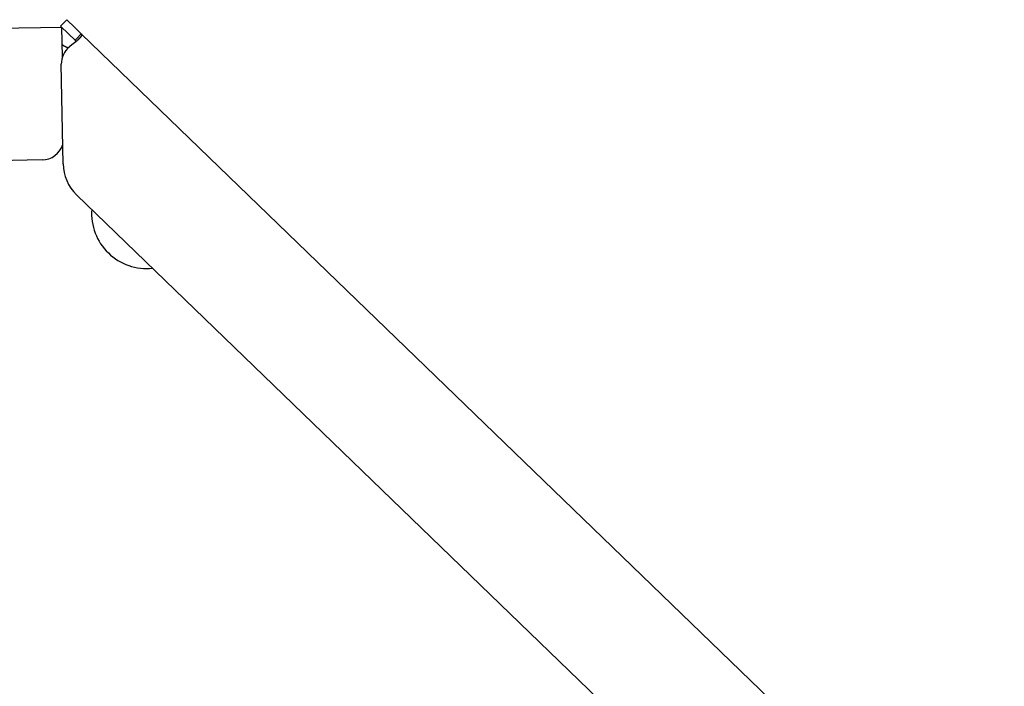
# Model space of a CAD drawing. Extents: x 1073 to 6773, y 5741 to 12416.
# Tile 47 of 55: x 6006 to 6229, y 8222 to 8374. Entities that reach past the tile are written whole.
import ezdxf

# ---------------------------------------------------------------- set-up
doc = ezdxf.new("R2010")
doc.units = 0
doc.layers.get('0').update_dxf_attribs({"linetype": 'CONTINUOUS'})

msp = doc.modelspace()

# ---------------------------------------------------------------- linework, layer by layer
for p, q in [((4651.05, 8348.01), (6015.84, 8371.83)), ((6016.97, 8373.53), (6015.58, 8372.09)), ((6017.37, 8370.35), (6015.58, 8372.09)), ((6015.96, 8365.02), (6015.84, 8371.83)), ((6016.97, 8373.53), (6018.76, 8371.79)), ((6018.76, 8371.79), (6020.26, 8370.34)), ((6018.87, 8368.91), (6017.37, 8370.35)), ((6018.87, 8368.91), (6019.25, 8369.29)), ((6019.25, 8369.29), (6020.26, 8370.34)), ((6020.26, 8370.34), (6229.47, 8168.31)), ((6016.12, 8340.88), (6015.73, 8363.43)), ((6011.36, 8341.75), (4656.57, 8318.1)), ((6193.05, 8165.95), (6019.17, 8333.86))]:
    msp.add_line(p, q)
for points in [[(6020.26, 8370.34, 0), (6020.26, 8370.34, 0), (6020.27, 8370.34, 0), (6020.27, 8370.34, 0), (6020.27, 8370.33, 0), (6020.27, 8370.33, 0), (6020.28, 8370.33, 0), (6020.28, 8370.33, 0), (6020.28, 8370.32, 0), (6020.28, 8370.32, 0), (6020.29, 8370.32, 0), (6020.29, 8370.31, 0), (6020.29, 8370.31, 0), (6020.29, 8370.31, 0), (6020.29, 8370.31, 0), (6020.3, 8370.3, 0), (6020.3, 8370.3, 0), (6020.3, 8370.3, 0), (6020.3, 8370.29, 0), (6020.3, 8370.29, 0), (6020.31, 8370.29, 0), (6020.31, 8370.29, 0), (6020.31, 8370.28, 0), (6020.31, 8370.28, 0), (6020.31, 8370.28, 0), (6020.31, 8370.27, 0), (6020.32, 8370.27, 0), (6020.32, 8370.27, 0), (6020.32, 8370.26, 0), (6020.32, 8370.26, 0), (6020.32, 8370.26, 0), (6020.32, 8370.26, 0), (6020.32, 8370.25, 0), (6020.33, 8370.25, 0), (6020.33, 8370.25, 0), (6020.33, 8370.24, 0), (6020.33, 8370.24, 0), (6020.33, 8370.24, 0), (6020.33, 8370.23, 0), (6020.33, 8370.23, 0), (6020.33, 8370.23, 0), (6020.33, 8370.22, 0), (6020.33, 8370.22, 0), (6020.34, 8370.22, 0), (6020.34, 8370.21, 0), (6020.34, 8370.21, 0), (6020.34, 8370.21, 0), (6020.34, 8370.2, 0), (6020.34, 8370.2, 0), (6020.34, 8370.2, 0), (6020.34, 8370.19, 0), (6020.34, 8370.19, 0), (6020.34, 8370.18, 0), (6020.34, 8370.18, 0), (6020.34, 8370.18, 0), (6020.34, 8370.17, 0), (6020.34, 8370.17, 0), (6020.34, 8370.17, 0), (6020.34, 8370.16, 0), (6020.34, 8370.16, 0), (6020.34, 8370.16, 0), (6020.34, 8370.15, 0), (6020.34, 8370.15, 0), (6020.34, 8370.14, 0), (6020.34, 8370.14, 0), (6020.34, 8370.14, 0), (6020.34, 8370.13, 0), (6020.34, 8370.13, 0), (6020.34, 8370.12, 0), (6020.34, 8370.12, 0), (6020.34, 8370.12, 0), (6020.34, 8370.11, 0), (6020.34, 8370.11, 0), (6020.34, 8370.1, 0), (6020.34, 8370.1, 0), (6020.34, 8370.1, 0), (6020.34, 8370.09, 0), (6020.34, 8370.09, 0), (6020.34, 8370.08, 0), (6020.34, 8370.08, 0), (6020.34, 8370.08, 0), (6020.34, 8370.07, 0), (6020.33, 8370.07, 0), (6020.33, 8370.06, 0), (6020.33, 8370.06, 0), (6020.33, 8370.05, 0), (6020.33, 8370.05, 0), (6020.33, 8370.05, 0), (6020.33, 8370.04, 0), (6020.33, 8370.04, 0), (6020.33, 8370.03, 0), (6020.33, 8370.03, 0), (6020.32, 8370.02, 0), (6020.32, 8370.02, 0), (6020.32, 8370.02, 0), (6020.32, 8370.01, 0), (6020.32, 8370.01, 0), (6020.32, 8370, 0), (6020.32, 8370, 0), (6020.31, 8369.99, 0), (6020.31, 8369.99, 0), (6020.31, 8369.98, 0), (6020.31, 8369.98, 0), (6020.31, 8369.97, 0), (6020.31, 8369.97, 0), (6020.3, 8369.97, 0), (6020.3, 8369.96, 0), (6020.3, 8369.96, 0), (6020.3, 8369.95, 0), (6020.3, 8369.95, 0), (6020.29, 8369.94, 0), (6020.29, 8369.94, 0), (6020.29, 8369.93, 0), (6020.29, 8369.93, 0), (6020.29, 8369.92, 0), (6020.28, 8369.92, 0), (6020.28, 8369.91, 0), (6020.28, 8369.91, 0), (6020.28, 8369.9, 0), (6020.27, 8369.9, 0), (6020.27, 8369.89, 0), (6020.27, 8369.89, 0), (6020.27, 8369.88, 0), (6020.26, 8369.88, 0), (6020.26, 8369.87, 0), (6020.26, 8369.87, 0), (6020.26, 8369.86, 0), (6020.25, 8369.86, 0), (6020.25, 8369.85, 0), (6020.25, 8369.85, 0), (6020.25, 8369.84, 0), (6020.24, 8369.84, 0), (6020.24, 8369.83, 0), (6020.24, 8369.83, 0), (6020.23, 8369.82, 0), (6020.23, 8369.82, 0), (6020.23, 8369.81, 0), (6020.23, 8369.81, 0), (6020.22, 8369.8, 0), (6020.22, 8369.79, 0), (6020.22, 8369.79, 0), (6020.21, 8369.78, 0), (6020.21, 8369.78, 0), (6020.21, 8369.77, 0), (6020.2, 8369.77, 0), (6020.2, 8369.76, 0), (6020.2, 8369.76, 0), (6020.19, 8369.75, 0), (6020.19, 8369.75, 0), (6020.19, 8369.74, 0), (6020.18, 8369.73, 0), (6020.18, 8369.73, 0), (6020.17, 8369.72, 0), (6020.17, 8369.72, 0), (6020.17, 8369.71, 0), (6020.16, 8369.71, 0), (6020.16, 8369.7, 0), (6020.16, 8369.7, 0), (6020.15, 8369.69, 0), (6020.15, 8369.68, 0), (6020.14, 8369.68, 0), (6020.14, 8369.67, 0), (6020.14, 8369.67, 0), (6020.13, 8369.66, 0), (6020.13, 8369.65, 0), (6020.12, 8369.65, 0), (6020.12, 8369.64, 0), (6020.11, 8369.64, 0), (6020.11, 8369.63, 0), (6020.11, 8369.63, 0), (6020.1, 8369.62, 0), (6020.1, 8369.61, 0), (6020.09, 8369.61, 0), (6020.09, 8369.6, 0), (6020.08, 8369.6, 0), (6020.08, 8369.59, 0), (6020.07, 8369.58, 0), (6020.07, 8369.58, 0), (6020.06, 8369.57, 0), (6020.06, 8369.57, 0), (6020.05, 8369.56, 0), (6020.05, 8369.55, 0), (6020.05, 8369.55, 0), (6020.04, 8369.54, 0), (6020.04, 8369.53, 0), (6020.03, 8369.53, 0), (6020.03, 8369.52, 0), (6020.02, 8369.52, 0), (6020.02, 8369.51, 0), (6020.01, 8369.5, 0), (6020.01, 8369.5, 0), (6020, 8369.49, 0), (6019.99, 8369.48, 0), (6019.99, 8369.48, 0), (6019.98, 8369.47, 0), (6019.98, 8369.47, 0), (6019.97, 8369.46, 0), (6019.97, 8369.45, 0), (6019.96, 8369.45, 0), (6019.96, 8369.44, 0), (6019.95, 8369.43, 0), (6019.95, 8369.43, 0), (6019.94, 8369.42, 0), (6019.93, 8369.41, 0), (6019.93, 8369.41, 0), (6019.92, 8369.4, 0), (6019.92, 8369.39, 0), (6019.91, 8369.39, 0), (6019.91, 8369.38, 0), (6019.9, 8369.37, 0), (6019.89, 8369.37, 0), (6019.89, 8369.36, 0), (6019.88, 8369.36, 0), (6019.88, 8369.35, 0), (6019.87, 8369.34, 0), (6019.86, 8369.34, 0), (6019.86, 8369.33, 0), (6019.85, 8369.32, 0), (6019.85, 8369.32, 0), (6019.84, 8369.31, 0), (6019.83, 8369.3, 0), (6019.83, 8369.29, 0), (6019.82, 8369.29, 0), (6019.82, 8369.28, 0), (6019.81, 8369.27, 0), (6019.8, 8369.27, 0), (6019.8, 8369.26, 0), (6019.79, 8369.25, 0), (6019.78, 8369.25, 0), (6019.78, 8369.24, 0), (6019.77, 8369.23, 0), (6019.76, 8369.23, 0), (6019.76, 8369.22, 0), (6019.75, 8369.21, 0), (6019.74, 8369.21, 0), (6019.74, 8369.2, 0), (6019.73, 8369.19, 0), (6019.72, 8369.19, 0), (6019.72, 8369.18, 0), (6019.71, 8369.17, 0), (6019.7, 8369.16, 0), (6019.7, 8369.16, 0), (6019.69, 8369.15, 0), (6019.68, 8369.14, 0), (6019.67, 8369.14, 0), (6019.67, 8369.13, 0), (6019.66, 8369.12, 0), (6019.65, 8369.11, 0), (6019.65, 8369.11, 0), (6019.64, 8369.1, 0), (6019.63, 8369.09, 0), (6019.62, 8369.09, 0), (6019.62, 8369.08, 0), (6019.61, 8369.07, 0), (6019.6, 8369.07, 0), (6019.6, 8369.06, 0), (6019.59, 8369.05, 0), (6019.58, 8369.04, 0), (6019.57, 8369.04, 0), (6019.57, 8369.03, 0), (6019.56, 8369.02, 0), (6019.55, 8369.01, 0), (6019.54, 8369.01, 0), (6019.54, 8369, 0), (6019.53, 8368.99, 0), (6019.52, 8368.99, 0), (6019.51, 8368.98, 0), (6019.5, 8368.97, 0), (6019.5, 8368.96, 0), (6019.49, 8368.96, 0), (6019.48, 8368.95, 0), (6019.47, 8368.94, 0), (6019.47, 8368.93, 0), (6019.46, 8368.93, 0), (6019.45, 8368.92, 0), (6019.44, 8368.91, 0), (6019.43, 8368.9, 0), (6019.43, 8368.9, 0), (6019.42, 8368.89, 0), (6019.41, 8368.88, 0), (6019.4, 8368.87, 0), (6019.39, 8368.87, 0), (6019.38, 8368.86, 0), (6019.38, 8368.85, 0), (6019.37, 8368.84, 0), (6019.36, 8368.84, 0), (6019.35, 8368.83, 0), (6019.34, 8368.82, 0), (6019.33, 8368.81, 0), (6019.33, 8368.81, 0), (6019.32, 8368.8, 0), (6019.31, 8368.79, 0), (6019.3, 8368.78, 0), (6019.29, 8368.78, 0), (6019.28, 8368.77, 0), (6019.27, 8368.76, 0), (6019.27, 8368.75, 0), (6019.26, 8368.75, 0), (6019.25, 8368.74, 0), (6019.24, 8368.73, 0), (6019.23, 8368.72, 0), (6019.22, 8368.72, 0), (6019.21, 8368.71, 0), (6019.21, 8368.7, 0), (6019.2, 8368.69, 0), (6019.19, 8368.69, 0), (6019.18, 8368.68, 0), (6019.17, 8368.67, 0), (6019.16, 8368.66, 0), (6019.15, 8368.66, 0), (6019.14, 8368.65, 0), (6019.13, 8368.64, 0), (6019.12, 8368.63, 0), (6019.12, 8368.62, 0), (6019.11, 8368.62, 0), (6019.1, 8368.61, 0), (6019.09, 8368.6, 0), (6019.08, 8368.59, 0), (6019.07, 8368.59, 0), (6019.06, 8368.58, 0), (6019.05, 8368.57, 0), (6019.04, 8368.56, 0), (6019.03, 8368.56, 0), (6019.02, 8368.55, 0), (6019.01, 8368.54, 0), (6019, 8368.53, 0), (6019, 8368.52, 0), (6018.99, 8368.52, 0), (6018.98, 8368.51, 0), (6018.97, 8368.5, 0), (6018.96, 8368.49, 0), (6018.95, 8368.49, 0), (6018.94, 8368.48, 0), (6018.93, 8368.47, 0), (6018.92, 8368.46, 0), (6018.91, 8368.45, 0), (6018.9, 8368.45, 0), (6018.89, 8368.44, 0), (6018.88, 8368.43, 0), (6018.87, 8368.42, 0), (6018.86, 8368.42, 0), (6018.85, 8368.41, 0), (6018.84, 8368.4, 0), (6018.83, 8368.39, 0), (6018.82, 8368.38, 0), (6018.81, 8368.38, 0), (6018.8, 8368.37, 0), (6018.79, 8368.36, 0), (6018.78, 8368.35, 0), (6018.77, 8368.35, 0), (6018.76, 8368.34, 0), (6018.75, 8368.33, 0), (6018.74, 8368.32, 0), (6018.73, 8368.32, 0), (6018.72, 8368.31, 0), (6018.71, 8368.3, 0), (6018.7, 8368.29, 0), (6018.69, 8368.28, 0), (6018.68, 8368.28, 0), (6018.67, 8368.27, 0), (6018.66, 8368.26, 0), (6018.65, 8368.25, 0), (6018.64, 8368.25, 0), (6018.63, 8368.24, 0), (6018.62, 8368.23, 0), (6018.61, 8368.22, 0), (6018.6, 8368.21, 0), (6018.59, 8368.21, 0), (6018.58, 8368.2, 0), (6018.57, 8368.19, 0), (6018.56, 8368.18, 0), (6018.55, 8368.18, 0), (6018.54, 8368.17, 0), (6018.53, 8368.16, 0), (6018.52, 8368.15, 0), (6018.51, 8368.14, 0), (6018.5, 8368.14, 0), (6018.49, 8368.13, 0), (6018.47, 8368.12, 0), (6018.46, 8368.11, 0), (6018.45, 8368.11, 0), (6018.44, 8368.1, 0), (6018.43, 8368.09, 0), (6018.42, 8368.08, 0)], [(6017.26, 8367.12, 0), (6017.25, 8367.12, 0), (6017.24, 8367.13, 0), (6017.23, 8367.13, 0), (6017.22, 8367.13, 0), (6017.22, 8367.14, 0), (6017.21, 8367.14, 0), (6017.2, 8367.15, 0), (6017.19, 8367.15, 0), (6017.18, 8367.15, 0), (6017.17, 8367.16, 0), (6017.16, 8367.16, 0), (6017.15, 8367.16, 0), (6017.15, 8367.17, 0), (6017.14, 8367.17, 0), (6017.13, 8367.17, 0), (6017.12, 8367.18, 0), (6017.11, 8367.18, 0), (6017.1, 8367.19, 0), (6017.09, 8367.19, 0), (6017.08, 8367.19, 0), (6017.08, 8367.2, 0), (6017.07, 8367.2, 0), (6017.06, 8367.2, 0), (6017.05, 8367.21, 0), (6017.04, 8367.21, 0), (6017.03, 8367.21, 0), (6017.03, 8367.22, 0), (6017.02, 8367.22, 0), (6017.01, 8367.23, 0), (6017, 8367.23, 0), (6016.99, 8367.23, 0), (6016.98, 8367.24, 0), (6016.97, 8367.24, 0), (6016.97, 8367.24, 0), (6016.96, 8367.25, 0), (6016.95, 8367.25, 0), (6016.94, 8367.25, 0), (6016.93, 8367.26, 0), (6016.92, 8367.26, 0), (6016.92, 8367.27, 0), (6016.91, 8367.27, 0), (6016.9, 8367.27, 0), (6016.89, 8367.28, 0), (6016.88, 8367.28, 0), (6016.88, 8367.28, 0), (6016.87, 8367.29, 0), (6016.86, 8367.29, 0), (6016.85, 8367.3, 0), (6016.84, 8367.3, 0), (6016.84, 8367.3, 0), (6016.83, 8367.31, 0), (6016.82, 8367.31, 0), (6016.81, 8367.31, 0), (6016.8, 8367.32, 0), (6016.8, 8367.32, 0), (6016.79, 8367.32, 0), (6016.78, 8367.33, 0), (6016.77, 8367.33, 0), (6016.77, 8367.34, 0), (6016.76, 8367.34, 0), (6016.75, 8367.34, 0), (6016.74, 8367.35, 0), (6016.74, 8367.35, 0), (6016.73, 8367.35, 0), (6016.72, 8367.36, 0), (6016.71, 8367.36, 0), (6016.71, 8367.36, 0), (6016.7, 8367.37, 0), (6016.69, 8367.37, 0), (6016.68, 8367.37, 0), (6016.68, 8367.38, 0), (6016.67, 8367.38, 0), (6016.66, 8367.39, 0), (6016.66, 8367.39, 0), (6016.65, 8367.39, 0), (6016.64, 8367.4, 0), (6016.64, 8367.4, 0), (6016.63, 8367.4, 0), (6016.62, 8367.41, 0), (6016.62, 8367.41, 0), (6016.61, 8367.41, 0), (6016.6, 8367.42, 0), (6016.6, 8367.42, 0), (6016.59, 8367.42, 0), (6016.58, 8367.43, 0), (6016.58, 8367.43, 0), (6016.57, 8367.43, 0), (6016.56, 8367.44, 0), (6016.56, 8367.44, 0), (6016.55, 8367.44, 0), (6016.54, 8367.45, 0), (6016.54, 8367.45, 0), (6016.53, 8367.45, 0), (6016.53, 8367.45, 0), (6016.52, 8367.46, 0), (6016.51, 8367.46, 0), (6016.51, 8367.46, 0), (6016.5, 8367.47, 0), (6016.5, 8367.47, 0), (6016.49, 8367.47, 0), (6016.48, 8367.48, 0), (6016.48, 8367.48, 0), (6016.47, 8367.48, 0), (6016.47, 8367.49, 0), (6016.46, 8367.49, 0), (6016.45, 8367.49, 0), (6016.45, 8367.5, 0), (6016.44, 8367.5, 0), (6016.44, 8367.5, 0), (6016.43, 8367.5, 0), (6016.43, 8367.51, 0), (6016.42, 8367.51, 0), (6016.42, 8367.51, 0), (6016.41, 8367.52, 0), (6016.41, 8367.52, 0), (6016.4, 8367.52, 0), (6016.4, 8367.53, 0), (6016.39, 8367.53, 0), (6016.38, 8367.53, 0), (6016.38, 8367.53, 0), (6016.37, 8367.54, 0), (6016.37, 8367.54, 0), (6016.36, 8367.54, 0), (6016.36, 8367.55, 0), (6016.35, 8367.55, 0), (6016.35, 8367.55, 0), (6016.34, 8367.55, 0), (6016.34, 8367.56, 0), (6016.34, 8367.56, 0), (6016.33, 8367.56, 0), (6016.33, 8367.56, 0), (6016.32, 8367.57, 0), (6016.32, 8367.57, 0), (6016.31, 8367.57, 0), (6016.31, 8367.58, 0), (6016.3, 8367.58, 0), (6016.3, 8367.58, 0), (6016.29, 8367.58, 0), (6016.29, 8367.59, 0), (6016.28, 8367.59, 0), (6016.28, 8367.59, 0), (6016.28, 8367.59, 0), (6016.27, 8367.6, 0), (6016.27, 8367.6, 0), (6016.26, 8367.6, 0), (6016.26, 8367.6, 0), (6016.25, 8367.61, 0), (6016.25, 8367.61, 0), (6016.25, 8367.61, 0), (6016.24, 8367.61, 0), (6016.24, 8367.62, 0), (6016.23, 8367.62, 0), (6016.23, 8367.62, 0), (6016.23, 8367.62, 0), (6016.22, 8367.63, 0), (6016.22, 8367.63, 0), (6016.21, 8367.63, 0), (6016.21, 8367.63, 0), (6016.21, 8367.63, 0), (6016.2, 8367.64, 0), (6016.2, 8367.64, 0), (6016.2, 8367.64, 0), (6016.19, 8367.64, 0), (6016.19, 8367.65, 0), (6016.18, 8367.65, 0), (6016.18, 8367.65, 0), (6016.18, 8367.65, 0), (6016.17, 8367.66, 0), (6016.17, 8367.66, 0), (6016.17, 8367.66, 0), (6016.16, 8367.66, 0), (6016.16, 8367.66, 0), (6016.16, 8367.67, 0), (6016.15, 8367.67, 0), (6016.15, 8367.67, 0), (6016.15, 8367.67, 0), (6016.14, 8367.67, 0), (6016.14, 8367.68, 0), (6016.14, 8367.68, 0), (6016.13, 8367.68, 0), (6016.13, 8367.68, 0), (6016.13, 8367.69, 0), (6016.12, 8367.69, 0), (6016.12, 8367.69, 0), (6016.12, 8367.69, 0), (6016.11, 8367.69, 0), (6016.11, 8367.7, 0), (6016.11, 8367.7, 0), (6016.1, 8367.7, 0), (6016.1, 8367.7, 0), (6016.1, 8367.7, 0), (6016.09, 8367.7, 0), (6016.09, 8367.71, 0), (6016.09, 8367.71, 0), (6016.09, 8367.71, 0), (6016.08, 8367.71, 0), (6016.08, 8367.71, 0), (6016.08, 8367.72, 0), (6016.07, 8367.72, 0), (6016.07, 8367.72, 0), (6016.07, 8367.72, 0), (6016.07, 8367.72, 0), (6016.06, 8367.73, 0), (6016.06, 8367.73, 0), (6016.06, 8367.73, 0), (6016.06, 8367.73, 0), (6016.05, 8367.73, 0), (6016.05, 8367.73, 0), (6016.05, 8367.74, 0), (6016.05, 8367.74, 0), (6016.04, 8367.74, 0), (6016.04, 8367.74, 0), (6016.04, 8367.74, 0), (6016.04, 8367.74, 0), (6016.03, 8367.75, 0), (6016.03, 8367.75, 0), (6016.03, 8367.75, 0), (6016.03, 8367.75, 0), (6016.02, 8367.75, 0), (6016.02, 8367.75, 0), (6016.02, 8367.76, 0), (6016.02, 8367.76, 0), (6016.01, 8367.76, 0), (6016.01, 8367.76, 0), (6016.01, 8367.76, 0), (6016.01, 8367.76, 0), (6016.01, 8367.76, 0), (6016, 8367.77, 0), (6016, 8367.77, 0), (6016, 8367.77, 0), (6016, 8367.77, 0), (6016, 8367.77, 0), (6015.99, 8367.77, 0), (6015.99, 8367.77, 0), (6015.99, 8367.78, 0), (6015.99, 8367.78, 0), (6015.99, 8367.78, 0), (6015.98, 8367.78, 0), (6015.98, 8367.78, 0), (6015.98, 8367.78, 0), (6015.98, 8367.78, 0), (6015.98, 8367.79, 0), (6015.97, 8367.79, 0), (6015.97, 8367.79, 0), (6015.97, 8367.79, 0), (6015.97, 8367.79, 0), (6015.97, 8367.79, 0), (6015.97, 8367.79, 0), (6015.96, 8367.79, 0), (6015.96, 8367.79, 0), (6015.96, 8367.8, 0), (6015.96, 8367.8, 0), (6015.96, 8367.8, 0), (6015.96, 8367.8, 0), (6015.96, 8367.8, 0), (6015.95, 8367.8, 0), (6015.95, 8367.8, 0), (6015.95, 8367.8, 0), (6015.95, 8367.8, 0), (6015.95, 8367.81, 0), (6015.95, 8367.81, 0), (6015.95, 8367.81, 0), (6015.94, 8367.81, 0), (6015.94, 8367.81, 0), (6015.94, 8367.81, 0), (6015.94, 8367.81, 0), (6015.94, 8367.81, 0), (6015.94, 8367.81, 0), (6015.94, 8367.81, 0), (6015.94, 8367.81, 0), (6015.93, 8367.82, 0), (6015.93, 8367.82, 0), (6015.93, 8367.82, 0), (6015.93, 8367.82, 0), (6015.93, 8367.82, 0), (6015.93, 8367.82, 0), (6015.93, 8367.82, 0), (6015.93, 8367.82, 0), (6015.93, 8367.82, 0), (6015.93, 8367.82, 0), (6015.93, 8367.82, 0), (6015.92, 8367.82, 0), (6015.92, 8367.82, 0), (6015.92, 8367.82, 0), (6015.92, 8367.82, 0), (6015.92, 8367.83, 0), (6015.92, 8367.83, 0), (6015.92, 8367.83, 0), (6015.92, 8367.83, 0), (6015.92, 8367.83, 0), (6015.92, 8367.83, 0), (6015.92, 8367.83, 0), (6015.92, 8367.83, 0), (6015.92, 8367.83, 0), (6015.92, 8367.83, 0), (6015.92, 8367.83, 0), (6015.91, 8367.83, 0), (6015.91, 8367.83, 0), (6015.91, 8367.83, 0), (6015.91, 8367.83, 0), (6015.91, 8367.83, 0), (6015.91, 8367.83, 0), (6015.91, 8367.83, 0), (6015.91, 8367.83, 0), (6015.91, 8367.83, 0), (6015.91, 8367.83, 0), (6015.91, 8367.83, 0), (6015.91, 8367.83, 0), (6015.91, 8367.83, 0), (6015.91, 8367.83, 0), (6015.91, 8367.83, 0), (6015.91, 8367.83, 0), (6015.91, 8367.83, 0), (6015.91, 8367.83, 0), (6015.91, 8367.83, 0), (6015.91, 8367.83, 0), (6015.91, 8367.83, 0), (6015.91, 8367.83, 0), (6015.91, 8367.83, 0)], [(6018.42, 8368.08, 0), (6018.42, 8368.08, 0), (6018.41, 8368.08, 0), (6018.41, 8368.07, 0), (6018.4, 8368.07, 0), (6018.4, 8368.07, 0), (6018.39, 8368.06, 0), (6018.39, 8368.06, 0), (6018.38, 8368.06, 0), (6018.38, 8368.05, 0), (6018.38, 8368.05, 0), (6018.37, 8368.05, 0), (6018.37, 8368.04, 0), (6018.36, 8368.04, 0), (6018.36, 8368.04, 0), (6018.35, 8368.03, 0), (6018.35, 8368.03, 0), (6018.34, 8368.03, 0), (6018.34, 8368.02, 0), (6018.33, 8368.02, 0), (6018.33, 8368.01, 0), (6018.33, 8368.01, 0), (6018.32, 8368.01, 0), (6018.32, 8368, 0), (6018.31, 8368, 0), (6018.31, 8368, 0), (6018.3, 8367.99, 0), (6018.3, 8367.99, 0), (6018.29, 8367.99, 0), (6018.29, 8367.98, 0), (6018.28, 8367.98, 0), (6018.28, 8367.98, 0), (6018.28, 8367.97, 0), (6018.27, 8367.97, 0), (6018.27, 8367.97, 0), (6018.26, 8367.96, 0), (6018.26, 8367.96, 0), (6018.25, 8367.96, 0), (6018.25, 8367.95, 0), (6018.24, 8367.95, 0), (6018.24, 8367.95, 0), (6018.23, 8367.94, 0), (6018.23, 8367.94, 0), (6018.23, 8367.94, 0), (6018.22, 8367.93, 0), (6018.22, 8367.93, 0), (6018.21, 8367.93, 0), (6018.21, 8367.92, 0), (6018.2, 8367.92, 0), (6018.2, 8367.92, 0), (6018.19, 8367.91, 0), (6018.19, 8367.91, 0), (6018.18, 8367.9, 0), (6018.18, 8367.9, 0), (6018.18, 8367.9, 0), (6018.17, 8367.89, 0), (6018.17, 8367.89, 0), (6018.16, 8367.89, 0), (6018.16, 8367.88, 0), (6018.15, 8367.88, 0), (6018.15, 8367.88, 0), (6018.14, 8367.87, 0), (6018.14, 8367.87, 0), (6018.13, 8367.87, 0), (6018.13, 8367.86, 0), (6018.13, 8367.86, 0), (6018.12, 8367.86, 0), (6018.12, 8367.85, 0), (6018.11, 8367.85, 0), (6018.11, 8367.84, 0), (6018.1, 8367.84, 0), (6018.1, 8367.84, 0), (6018.09, 8367.83, 0), (6018.09, 8367.83, 0), (6018.08, 8367.83, 0), (6018.08, 8367.82, 0), (6018.08, 8367.82, 0), (6018.07, 8367.82, 0), (6018.07, 8367.81, 0), (6018.06, 8367.81, 0), (6018.06, 8367.81, 0), (6018.05, 8367.8, 0), (6018.05, 8367.8, 0), (6018.04, 8367.79, 0), (6018.04, 8367.79, 0), (6018.04, 8367.79, 0), (6018.03, 8367.78, 0), (6018.03, 8367.78, 0), (6018.02, 8367.78, 0), (6018.02, 8367.77, 0), (6018.01, 8367.77, 0), (6018.01, 8367.77, 0), (6018, 8367.76, 0), (6018, 8367.76, 0), (6017.99, 8367.75, 0), (6017.99, 8367.75, 0), (6017.99, 8367.75, 0), (6017.98, 8367.74, 0), (6017.98, 8367.74, 0), (6017.97, 8367.74, 0), (6017.97, 8367.73, 0), (6017.96, 8367.73, 0), (6017.96, 8367.73, 0), (6017.95, 8367.72, 0), (6017.95, 8367.72, 0), (6017.94, 8367.71, 0), (6017.94, 8367.71, 0), (6017.94, 8367.71, 0), (6017.93, 8367.7, 0), (6017.93, 8367.7, 0), (6017.92, 8367.7, 0), (6017.92, 8367.69, 0), (6017.91, 8367.69, 0), (6017.91, 8367.69, 0), (6017.9, 8367.68, 0), (6017.9, 8367.68, 0), (6017.9, 8367.67, 0), (6017.89, 8367.67, 0), (6017.89, 8367.67, 0), (6017.88, 8367.66, 0), (6017.88, 8367.66, 0), (6017.87, 8367.66, 0), (6017.87, 8367.65, 0), (6017.86, 8367.65, 0), (6017.86, 8367.64, 0), (6017.86, 8367.64, 0), (6017.85, 8367.64, 0), (6017.85, 8367.63, 0), (6017.84, 8367.63, 0), (6017.84, 8367.63, 0), (6017.83, 8367.62, 0), (6017.83, 8367.62, 0), (6017.82, 8367.61, 0), (6017.82, 8367.61, 0), (6017.82, 8367.61, 0), (6017.81, 8367.6, 0), (6017.81, 8367.6, 0), (6017.8, 8367.6, 0), (6017.8, 8367.59, 0), (6017.79, 8367.59, 0), (6017.79, 8367.58, 0), (6017.78, 8367.58, 0), (6017.78, 8367.58, 0), (6017.78, 8367.57, 0), (6017.77, 8367.57, 0), (6017.77, 8367.57, 0), (6017.76, 8367.56, 0), (6017.76, 8367.56, 0), (6017.75, 8367.55, 0), (6017.75, 8367.55, 0), (6017.74, 8367.55, 0), (6017.74, 8367.54, 0), (6017.74, 8367.54, 0), (6017.73, 8367.54, 0), (6017.73, 8367.53, 0), (6017.72, 8367.53, 0), (6017.72, 8367.52, 0), (6017.71, 8367.52, 0), (6017.71, 8367.52, 0), (6017.7, 8367.51, 0), (6017.7, 8367.51, 0), (6017.7, 8367.5, 0), (6017.69, 8367.5, 0), (6017.69, 8367.5, 0), (6017.68, 8367.49, 0), (6017.68, 8367.49, 0), (6017.67, 8367.49, 0), (6017.67, 8367.48, 0), (6017.66, 8367.48, 0), (6017.66, 8367.47, 0), (6017.66, 8367.47, 0), (6017.65, 8367.47, 0), (6017.65, 8367.46, 0), (6017.64, 8367.46, 0), (6017.64, 8367.45, 0), (6017.63, 8367.45, 0), (6017.63, 8367.45, 0), (6017.62, 8367.44, 0), (6017.62, 8367.44, 0), (6017.62, 8367.44, 0), (6017.61, 8367.43, 0), (6017.61, 8367.43, 0), (6017.6, 8367.42, 0), (6017.6, 8367.42, 0), (6017.59, 8367.42, 0), (6017.59, 8367.41, 0), (6017.59, 8367.41, 0), (6017.58, 8367.4, 0), (6017.58, 8367.4, 0), (6017.57, 8367.4, 0), (6017.57, 8367.39, 0), (6017.56, 8367.39, 0)], [(6018.98, 8368.51, 0), (6018.98, 8368.51, 0), (6018.98, 8368.51, 0), (6018.98, 8368.52, 0), (6018.98, 8368.52, 0), (6018.98, 8368.52, 0), (6018.98, 8368.52, 0), (6018.98, 8368.52, 0), (6018.98, 8368.52, 0), (6018.98, 8368.53, 0), (6018.98, 8368.53, 0), (6018.98, 8368.53, 0), (6018.98, 8368.53, 0), (6018.98, 8368.53, 0), (6018.99, 8368.53, 0), (6018.99, 8368.54, 0), (6018.99, 8368.54, 0), (6018.99, 8368.54, 0), (6018.99, 8368.54, 0), (6018.99, 8368.54, 0), (6018.99, 8368.55, 0), (6018.99, 8368.55, 0), (6018.99, 8368.55, 0), (6018.99, 8368.55, 0), (6018.99, 8368.55, 0), (6018.99, 8368.55, 0), (6018.99, 8368.56, 0), (6018.99, 8368.56, 0), (6018.99, 8368.56, 0), (6018.99, 8368.56, 0), (6018.99, 8368.56, 0), (6018.99, 8368.56, 0), (6018.99, 8368.57, 0), (6018.99, 8368.57, 0), (6018.99, 8368.57, 0), (6018.99, 8368.57, 0), (6018.99, 8368.57, 0), (6018.99, 8368.58, 0), (6018.99, 8368.58, 0), (6018.99, 8368.58, 0), (6019, 8368.58, 0), (6019, 8368.58, 0), (6019, 8368.58, 0), (6019, 8368.59, 0), (6019, 8368.59, 0), (6019, 8368.59, 0), (6019, 8368.59, 0), (6019, 8368.59, 0), (6019, 8368.59, 0), (6019, 8368.6, 0), (6019, 8368.6, 0), (6019, 8368.6, 0), (6019, 8368.6, 0), (6019, 8368.6, 0), (6019, 8368.6, 0), (6019, 8368.61, 0), (6019, 8368.61, 0), (6019, 8368.61, 0), (6019, 8368.61, 0), (6019, 8368.61, 0), (6019, 8368.61, 0), (6019, 8368.62, 0), (6019, 8368.62, 0), (6019, 8368.62, 0), (6019, 8368.62, 0), (6019, 8368.62, 0), (6019, 8368.62, 0), (6019, 8368.63, 0), (6019, 8368.63, 0), (6019, 8368.63, 0), (6019, 8368.63, 0), (6019, 8368.63, 0), (6019, 8368.63, 0), (6019, 8368.64, 0), (6019, 8368.64, 0), (6019, 8368.64, 0), (6019, 8368.64, 0), (6019, 8368.64, 0), (6019, 8368.64, 0), (6019, 8368.65, 0), (6019, 8368.65, 0), (6019, 8368.65, 0), (6019, 8368.65, 0), (6019, 8368.65, 0), (6019, 8368.65, 0), (6019, 8368.66, 0), (6019, 8368.66, 0), (6019, 8368.66, 0), (6019, 8368.66, 0), (6019, 8368.66, 0), (6019, 8368.66, 0), (6019, 8368.67, 0), (6019, 8368.67, 0), (6019, 8368.67, 0), (6019, 8368.67, 0), (6019, 8368.67, 0), (6019, 8368.67, 0), (6019, 8368.67, 0), (6019, 8368.68, 0), (6019, 8368.68, 0), (6019, 8368.68, 0), (6019, 8368.68, 0), (6019, 8368.68, 0), (6019, 8368.68, 0), (6019, 8368.69, 0), (6019, 8368.69, 0), (6019, 8368.69, 0), (6019, 8368.69, 0), (6019, 8368.69, 0), (6018.99, 8368.69, 0), (6018.99, 8368.7, 0), (6018.99, 8368.7, 0), (6018.99, 8368.7, 0), (6018.99, 8368.7, 0), (6018.99, 8368.7, 0), (6018.99, 8368.7, 0), (6018.99, 8368.7, 0), (6018.99, 8368.71, 0), (6018.99, 8368.71, 0), (6018.99, 8368.71, 0), (6018.99, 8368.71, 0), (6018.99, 8368.71, 0), (6018.99, 8368.71, 0), (6018.99, 8368.72, 0), (6018.99, 8368.72, 0), (6018.99, 8368.72, 0), (6018.99, 8368.72, 0), (6018.99, 8368.72, 0), (6018.99, 8368.72, 0), (6018.99, 8368.73, 0), (6018.99, 8368.73, 0), (6018.99, 8368.73, 0), (6018.99, 8368.73, 0), (6018.99, 8368.73, 0), (6018.99, 8368.73, 0), (6018.98, 8368.73, 0), (6018.98, 8368.74, 0), (6018.98, 8368.74, 0), (6018.98, 8368.74, 0), (6018.98, 8368.74, 0), (6018.98, 8368.74, 0), (6018.98, 8368.74, 0), (6018.98, 8368.75, 0), (6018.98, 8368.75, 0), (6018.98, 8368.75, 0), (6018.98, 8368.75, 0), (6018.98, 8368.75, 0), (6018.98, 8368.75, 0), (6018.98, 8368.75, 0), (6018.98, 8368.76, 0), (6018.98, 8368.76, 0), (6018.98, 8368.76, 0), (6018.98, 8368.76, 0), (6018.97, 8368.76, 0), (6018.97, 8368.76, 0), (6018.97, 8368.76, 0), (6018.97, 8368.77, 0), (6018.97, 8368.77, 0), (6018.97, 8368.77, 0), (6018.97, 8368.77, 0), (6018.97, 8368.77, 0), (6018.97, 8368.77, 0), (6018.97, 8368.78, 0), (6018.97, 8368.78, 0), (6018.97, 8368.78, 0), (6018.97, 8368.78, 0), (6018.97, 8368.78, 0), (6018.97, 8368.78, 0), (6018.96, 8368.78, 0), (6018.96, 8368.79, 0), (6018.96, 8368.79, 0), (6018.96, 8368.79, 0), (6018.96, 8368.79, 0), (6018.96, 8368.79, 0), (6018.96, 8368.79, 0), (6018.96, 8368.79, 0), (6018.96, 8368.8, 0), (6018.96, 8368.8, 0), (6018.96, 8368.8, 0), (6018.96, 8368.8, 0), (6018.96, 8368.8, 0), (6018.95, 8368.8, 0), (6018.95, 8368.8, 0), (6018.95, 8368.81, 0), (6018.95, 8368.81, 0), (6018.95, 8368.81, 0), (6018.95, 8368.81, 0), (6018.95, 8368.81, 0), (6018.95, 8368.81, 0), (6018.95, 8368.81, 0), (6018.95, 8368.82, 0), (6018.95, 8368.82, 0), (6018.94, 8368.82, 0), (6018.94, 8368.82, 0), (6018.94, 8368.82, 0), (6018.94, 8368.82, 0), (6018.94, 8368.82, 0), (6018.94, 8368.83, 0), (6018.94, 8368.83, 0), (6018.94, 8368.83, 0), (6018.94, 8368.83, 0), (6018.94, 8368.83, 0), (6018.94, 8368.83, 0), (6018.93, 8368.83, 0), (6018.93, 8368.84, 0), (6018.93, 8368.84, 0), (6018.93, 8368.84, 0), (6018.93, 8368.84, 0), (6018.93, 8368.84, 0), (6018.93, 8368.84, 0), (6018.93, 8368.84, 0), (6018.93, 8368.85, 0), (6018.92, 8368.85, 0), (6018.92, 8368.85, 0), (6018.92, 8368.85, 0), (6018.92, 8368.85, 0), (6018.92, 8368.85, 0), (6018.92, 8368.85, 0), (6018.92, 8368.86, 0), (6018.92, 8368.86, 0), (6018.92, 8368.86, 0), (6018.92, 8368.86, 0), (6018.91, 8368.86, 0), (6018.91, 8368.86, 0), (6018.91, 8368.86, 0), (6018.91, 8368.86, 0), (6018.91, 8368.87, 0), (6018.91, 8368.87, 0), (6018.91, 8368.87, 0), (6018.91, 8368.87, 0), (6018.9, 8368.87, 0), (6018.9, 8368.87, 0), (6018.9, 8368.87, 0), (6018.9, 8368.88, 0), (6018.9, 8368.88, 0), (6018.9, 8368.88, 0), (6018.9, 8368.88, 0), (6018.9, 8368.88, 0), (6018.89, 8368.88, 0), (6018.89, 8368.88, 0), (6018.89, 8368.88, 0), (6018.89, 8368.89, 0), (6018.89, 8368.89, 0), (6018.89, 8368.89, 0), (6018.89, 8368.89, 0), (6018.89, 8368.89, 0), (6018.88, 8368.89, 0), (6018.88, 8368.89, 0), (6018.88, 8368.9, 0), (6018.88, 8368.9, 0), (6018.88, 8368.9, 0), (6018.88, 8368.9, 0), (6018.88, 8368.9, 0), (6018.88, 8368.9, 0), (6018.87, 8368.9, 0), (6018.87, 8368.91, 0)]]:
    msp.add_polyline3d(points)
for centre, radius, start, end in [((6020.73, 8363.52), 5, 129.2435, 181), ((6011.28, 8346.75), 5, 271, 342.4709), ((6026.12, 8341.05), 10, 181, 226), ((6035.08, 8329.66), 12.5, 175.968, 276.032)]:
    msp.add_arc(centre, radius, start, end)

doc.saveas('drawing.dxf')
